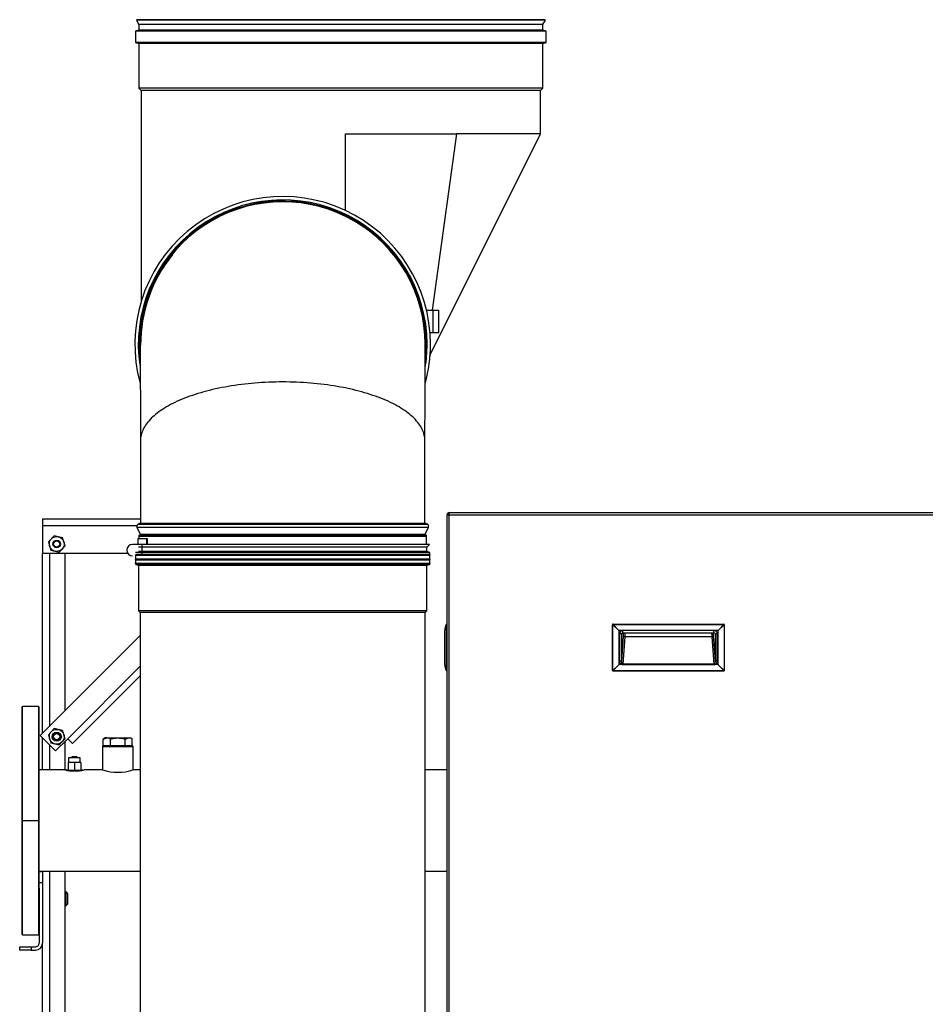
# Model space of a CAD drawing. Header units: millimetres. Extents: x 648 to 8064, y -571 to 3420.
# Tile 32 of 83: x 2695 to 3489, y 294 to 1157. Entities that reach past the tile are written whole.
import ezdxf

# ---------------------------------------------------------------- set-up
doc = ezdxf.new("R2010")
doc.units = ezdxf.units.MM
doc.header["$MEASUREMENT"] = 0

# ---------------------------------------------------------------- blocks, each defined once
blk = doc.blocks.new('Voor')
for p, q in [((334.16, 1779.03), (333.64, 1778.73)), ((692.15, 1778.73), (333.64, 1778.73)), ((333.64, 1778.73), (335.94, 1774.73)), ((691.63, 1779.03), (334.16, 1779.03)), ((689.84, 1774.73), (692.15, 1778.73)), ((692.15, 1778.73), (691.63, 1779.03)), ((335.94, 1769.73), (332.94, 1768.93)), ((689.84, 1774.73), (335.94, 1774.73)), ((335.94, 1774.73), (335.94, 1769.73)), ((689.84, 1769.73), (335.94, 1769.73)), ((689.84, 1769.73), (689.84, 1774.73)), ((692.84, 1768.93), (689.84, 1769.73)), ((692.84, 1768.93), (332.94, 1768.93)), ((332.94, 1768.93), (332.94, 1758.93)), ((692.84, 1758.93), (692.84, 1768.93)), ((692.84, 1758.93), (332.94, 1758.93)), ((332.94, 1758.93), (335.94, 1758.12)), ((689.84, 1758.12), (335.94, 1758.12)), ((335.94, 1758.12), (335.94, 1719.03)), ((689.84, 1758.12), (692.84, 1758.93)), ((689.84, 1719.03), (689.84, 1758.12)), ((689.84, 1719.03), (335.94, 1719.03)), ((335.94, 1719.03), (337.99, 1716.98)), ((687.79, 1716.98), (689.84, 1719.03)), ((687.79, 1716.98), (337.99, 1716.98)), ((337.99, 1716.98), (337.99, 1532.36)), ((687.79, 1679.03), (687.79, 1716.98)), ((516.89, 1679.03), (533.33, 1679.03)), ((516.89, 1611.82), (516.89, 1679.03)), ((516.89, 1611.82), (516.89, 1679.03)), ((533.33, 1679.03), (614.3, 1679.03)), ((590.92, 1484.61), (687.79, 1679.03)), ((614.3, 1679.03), (592.84, 1524.52)), ((687.79, 1679.03), (614.3, 1679.03)), ((587.92, 1524.52), (593.58, 1524.52)), ((593.58, 1524.52), (598.58, 1524.52)), ((593.58, 1524.52), (593.58, 1504.95)), ((598.58, 1504.95), (598.58, 1524.52)), ((591.02, 1504.95), (593.58, 1504.95)), ((593.58, 1504.95), (598.58, 1504.95)), ((337.25, 1409.88), (337.25, 1337.69)), ((586.54, 1337.69), (586.54, 1409.88)), ((607.89, 1347.03), (1419.89, 1347.03)), ((607.89, 1345.03), (607.89, 1347.03)), ((251.39, 1341.52), (337.25, 1341.52)), ((251.39, 1341.52), (251.39, 1335.52)), ((336.99, 1337.69), (335.15, 1336.83)), ((336.99, 1337.69), (586.79, 1337.69)), ((588.64, 1336.83), (586.79, 1337.69)), ((605.89, 1345.03), (607.89, 1345.03)), ((605.89, 366.03), (605.89, 1345.03)), ((607.89, 1345.03), (1419.89, 1345.03)), ((607.89, 366.03), (607.89, 1345.03)), ((334.06, 1335.52), (251.39, 1335.52)), ((251.39, 1335.52), (251.39, 1311.52)), ((334.18, 1334.17), (589.61, 1334.17)), ((334.18, 1334.17), (336.99, 1328.14)), ((335.15, 1336.83), (588.64, 1336.83)), ((586.79, 1328.14), (589.61, 1334.17)), ((261.74, 1326.71), (256.59, 1321.25)), ((256.59, 1321.25), (258.74, 1314.06)), ((269.05, 1324.98), (261.74, 1326.71)), ((271.2, 1317.79), (269.05, 1324.98)), ((342.46, 1324.03), (334.79, 1324.03)), ((334.79, 1324.03), (334.79, 1319.03)), ((335.8, 1326.31), (587.99, 1326.31)), ((335.8, 1326.31), (335.8, 1324.03)), ((336.3, 1327.17), (587.49, 1327.17)), ((336.99, 1328.14), (586.79, 1328.14)), ((336.99, 1328.14), (336.99, 1327.58)), ((343.4, 1324.03), (342.46, 1324.03)), ((342.46, 1324.03), (342.46, 1319.03)), ((343.4, 1319.03), (343.4, 1324.03)), ((586.79, 1327.58), (586.79, 1328.14)), ((587.49, 1327.17), (586.79, 1327.58)), ((587.99, 1319.03), (587.99, 1326.31)), ((258.74, 1314.06), (266.05, 1312.33)), ((266.05, 1312.33), (271.2, 1317.79)), ((336.79, 1319.03), (330.21, 1319.03)), ((590.84, 1312.16), (332.94, 1312.16)), ((588.34, 1316.83), (335.44, 1316.83)), ((588.34, 1312.83), (335.44, 1312.83)), ((590.54, 1319.03), (336.79, 1319.03)), ((338.39, 1319.03), (338.39, 1310.93)), ((588.34, 1316.83), (590.54, 1319.03)), ((588.34, 1312.83), (588.34, 1316.83)), ((590.84, 1312.16), (588.34, 1312.83)), ((590.84, 1310.09), (590.84, 1312.16)), ((251.39, 1153.58), (251.39, 1311.52)), ((251.39, 1311.52), (325.88, 1311.52)), ((257.39, 1311.52), (257.39, 1159.58)), ((271.39, 1173.58), (271.39, 1311.52)), ((332.59, 1309.57), (591.19, 1309.57)), ((332.89, 1306.33), (332.59, 1306.03)), ((332.59, 1306.03), (591.19, 1306.03)), ((332.59, 1306.03), (332.89, 1305.73)), ((332.89, 1310.07), (590.89, 1310.07)), ((332.89, 1309.87), (590.89, 1309.87)), ((590.89, 1309.27), (332.89, 1309.27)), ((332.89, 1309.03), (332.89, 1306.33)), ((332.89, 1306.33), (590.89, 1306.33)), ((332.89, 1305.73), (590.89, 1305.73)), ((332.89, 1305.73), (332.89, 1302.8)), ((333.07, 1310.17), (590.72, 1310.17)), ((333.18, 1310.58), (590.61, 1310.58)), ((590.89, 1310.07), (590.84, 1310.09)), ((590.89, 1309.87), (590.89, 1310.07)), ((591.19, 1309.57), (590.89, 1309.87)), ((590.89, 1309.27), (591.19, 1309.57)), ((590.89, 1306.33), (590.89, 1309.27)), ((591.19, 1306.03), (590.89, 1306.33)), ((590.89, 1305.73), (591.19, 1306.03)), ((590.89, 1302.8), (590.89, 1305.73)), ((332.89, 1302.8), (332.59, 1302.5)), ((332.59, 1302.5), (591.19, 1302.5)), ((332.59, 1302.5), (332.89, 1302.2)), ((332.89, 1302.8), (590.89, 1302.8)), ((332.89, 1302.2), (590.89, 1302.2)), ((332.89, 1302.2), (332.89, 1302)), ((332.89, 1302), (590.89, 1302)), ((332.89, 1302), (333.07, 1301.9)), ((590.84, 1302.24), (332.94, 1302.24)), ((333.07, 1301.9), (590.72, 1301.9)), ((333.07, 1301.9), (333.18, 1301.49)), ((333.18, 1301.49), (590.61, 1301.49)), ((333.78, 1301.49), (334.39, 1301.13)), ((334.39, 1301.13), (589.39, 1301.13)), ((335.44, 1301.13), (335.44, 1261.03)), ((336.3, 1300.89), (587.49, 1300.89)), ((588.34, 1261.03), (588.34, 1301.13)), ((589.39, 1301.13), (590.01, 1301.49)), ((590.61, 1301.49), (590.72, 1301.9)), ((590.72, 1301.9), (590.89, 1302)), ((591.19, 1302.5), (590.89, 1302.8)), ((590.89, 1302.2), (591.19, 1302.5)), ((590.89, 1302), (590.89, 1302.2)), ((588.34, 1261.03), (335.44, 1261.03)), ((335.44, 1261.03), (336.99, 1259.48)), ((586.79, 1259.48), (588.34, 1261.03)), ((586.79, 1259.48), (336.99, 1259.48)), ((336.99, 1259.48), (336.99, 499.03)), ((586.79, 499.03), (586.79, 1259.48)), ((603.89, 1213.73), (603.89, 1243.73)), ((603.89, 1213.73), (603.89, 1243.73)), ((603.89, 1243.73), (603.89, 1243.73)), ((605.2, 1248.73), (605.64, 1248.73)), ((605.2, 1248.73), (605.2, 1208.73)), ((605.89, 1249.24), (605.64, 1249.23)), ((605.64, 1248.73), (605.89, 1248.74)), ((605.64, 1248.73), (605.64, 1208.73)), ((750.9, 1208.73), (750.9, 1248.73)), ((750.9, 1248.73), (751.16, 1248.73)), ((751.16, 1208.73), (751.16, 1248.73)), ((751.16, 1248.73), (756.36, 1243.76)), ((751.39, 1248.97), (751.39, 1249.23)), ((751.39, 1249.23), (848.39, 1249.23)), ((756.36, 1243.76), (751.39, 1248.97)), ((751.39, 1248.97), (848.39, 1248.97)), ((756.36, 1243.76), (756.39, 1243.73)), ((756.39, 1243.73), (756.39, 1213.73)), ((843.39, 1243.73), (756.39, 1243.73)), ((760.04, 1241.73), (760.04, 1243.73)), ((839.75, 1243.73), (760.04, 1243.73)), ((839.75, 1241.73), (839.75, 1243.73)), ((843.39, 1243.73), (843.43, 1243.76)), ((843.39, 1213.73), (843.39, 1243.73)), ((848.39, 1248.97), (843.43, 1243.76)), ((843.43, 1243.76), (848.63, 1248.73)), ((848.39, 1249.23), (848.39, 1248.97)), ((848.63, 1248.73), (848.89, 1248.73)), ((848.63, 1248.73), (848.63, 1208.73)), ((848.89, 1248.73), (848.89, 1208.73)), ((336.99, 1239.18), (249.4, 1151.58)), ((759.03, 1240.73), (757.03, 1240.73)), ((757.03, 1240.73), (757.03, 1217.2)), ((759.03, 1217.2), (759.03, 1240.73)), ((759.11, 1240.73), (759.03, 1240.73)), ((759.03, 1217.2), (760.59, 1238.7)), ((759.66, 1241.66), (760.05, 1241.76)), ((761.58, 1237.98), (759.87, 1214.29)), ((760.04, 1241.73), (839.75, 1241.73)), ((838.21, 1237.98), (761.58, 1237.98)), ((839.92, 1214.29), (838.21, 1237.98)), ((839.2, 1238.7), (840.76, 1217.2)), ((839.74, 1241.76), (840.13, 1241.66)), ((840.76, 1240.73), (840.68, 1240.73)), ((840.76, 1240.73), (842.76, 1240.73)), ((840.76, 1240.73), (840.76, 1217.2)), ((842.76, 1217.2), (842.76, 1240.73)), ((757.03, 1217.2), (759.03, 1217.2)), ((273.44, 1148.76), (336.99, 1212.31)), ((603.89, 1213.73), (603.89, 1213.73)), ((605.64, 1208.73), (605.2, 1208.73)), ((605.89, 1208.73), (605.64, 1208.73)), ((605.64, 1208.23), (605.89, 1208.23)), ((751.16, 1208.73), (750.9, 1208.73)), ((756.36, 1213.7), (751.16, 1208.73)), ((751.39, 1208.5), (756.36, 1213.7)), ((751.39, 1208.23), (751.39, 1208.5)), ((751.39, 1208.5), (848.39, 1208.5)), ((751.39, 1208.23), (848.39, 1208.23)), ((756.39, 1213.73), (756.36, 1213.7)), ((757.76, 1213.73), (756.39, 1213.73)), ((842.03, 1213.73), (757.76, 1213.73)), ((759.87, 1213.78), (759.87, 1214.29)), ((839.92, 1214.29), (759.87, 1214.29)), ((759.87, 1213.78), (839.92, 1213.78)), ((839.92, 1213.78), (839.92, 1214.29)), ((843.39, 1213.73), (842.03, 1213.73)), ((843.43, 1213.7), (843.39, 1213.73)), ((848.63, 1208.73), (843.43, 1213.7)), ((843.43, 1213.7), (848.39, 1208.5)), ((848.39, 1208.5), (848.39, 1208.23)), ((848.89, 1208.73), (848.63, 1208.73)), ((336.99, 1203.82), (277.68, 1144.51)), ((233.89, 1177.03), (233.39, 1176.53)), ((233.39, 1176.53), (233.39, 977.53)), ((233.89, 977.03), (233.89, 1177.03)), ((247.89, 1177.03), (233.89, 1177.03)), ((247.89, 1177.03), (247.89, 977.03)), ((248.39, 1176.53), (247.89, 1177.03)), ((248.39, 1017.87), (248.39, 1176.53)), ((261.74, 1157.71), (256.59, 1152.25)), ((269.05, 1155.98), (261.74, 1157.71)), ((249.4, 1151.58), (262.83, 1138.15)), ((251.39, 1121.48), (251.39, 1149.59)), ((256.59, 1152.25), (258.74, 1145.06)), ((262.83, 1138.15), (273.44, 1148.76)), ((266.05, 1143.33), (271.2, 1148.79)), ((271.2, 1148.79), (269.05, 1155.98)), ((273.44, 1148.76), (277.68, 1144.51)), ((304.69, 1148.5), (307.87, 1149.48)), ((306.39, 1149.48), (304.69, 1148.5)), ((304.69, 1142.48), (304.69, 1148.5)), ((307.87, 1149.48), (306.39, 1149.48)), ((307.87, 1149.48), (317.39, 1149.48)), ((311.04, 1142.48), (311.04, 1148.5)), ((317.39, 1149.48), (326.92, 1149.48)), ((323.75, 1148.5), (326.92, 1149.48)), ((323.75, 1142.48), (323.75, 1148.5)), ((326.92, 1149.48), (328.39, 1149.48)), ((330.1, 1148.5), (328.39, 1149.48)), ((330.1, 1142.48), (330.1, 1148.5)), ((257.39, 1143.59), (257.39, 1121.48)), ((258.74, 1145.06), (266.05, 1143.33)), ((271.39, 1121.52), (271.39, 1146.71)), ((304.39, 1142.48), (303.89, 1141.98)), ((303.89, 1141.98), (330.89, 1141.98)), ((303.89, 1141.98), (303.89, 1121.48)), ((330.39, 1142.48), (304.39, 1142.48)), ((330.89, 1141.98), (330.39, 1142.48)), ((330.89, 1121.48), (330.89, 1141.98)), ((284.49, 1132.03), (274.29, 1132.03)), ((274.29, 1132.03), (274.29, 1128.13)), ((276.89, 1132.53), (277.39, 1133.03)), ((276.89, 1132.53), (281.89, 1132.53)), ((276.89, 1132.53), (276.89, 1132.03)), ((281.39, 1133.03), (277.39, 1133.03)), ((281.39, 1133.03), (281.89, 1132.53)), ((281.89, 1132.53), (281.89, 1132.03)), ((284.49, 1128.13), (284.49, 1132.03)), ((274.29, 1128.13), (273.89, 1128.06)), ((273.89, 1127.91), (273.89, 1121.15)), ((274.29, 1128.13), (284.49, 1128.13)), ((279.39, 1127.91), (279.39, 1121.15)), ((284.89, 1128.06), (284.49, 1128.13)), ((284.89, 1127.91), (284.89, 1121.15)), ((271.04, 1121.48), (248.39, 1121.48)), ((283.89, 1120.83), (274.89, 1120.83)), ((303.89, 1121.48), (287.88, 1121.48)), ((336.99, 1121.48), (330.89, 1121.48)), ((605.89, 1121.48), (586.79, 1121.48)), ((233.39, 1077.03), (248.39, 1077.03)), ((248.39, 1032.58), (336.99, 1032.58)), ((248.39, 1032.52), (251.39, 1032.52)), ((251.39, 1032.52), (251.39, 1032.58)), ((251.39, 1032.52), (251.39, 1022.52)), ((257.39, 1032.58), (257.39, 458.08)), ((271.39, 458.08), (271.39, 1032.58)), ((586.79, 1032.58), (605.89, 1032.58)), ((251.39, 1022.52), (248.39, 1022.52)), ((251.39, 1022.52), (251.39, 969.52)), ((248.39, 1017.87), (248.39, 969.52)), ((272.14, 1014.52), (271.39, 1014.52)), ((273.22, 1013.45), (271.39, 1013.45)), ((272.14, 1002.52), (272.14, 1014.52)), ((273.39, 1013.27), (272.14, 1014.52)), ((273.39, 1013.27), (273.39, 1003.77)), ((273.22, 1003.6), (271.39, 1003.6)), ((271.39, 1002.52), (272.14, 1002.52)), ((272.14, 1002.52), (273.39, 1003.77)), ((233.39, 977.53), (233.89, 977.03)), ((233.89, 977.03), (247.89, 977.03)), ((247.89, 977.03), (248.39, 977.53)), ((251.39, 458.08), (251.39, 969.52)), ((231.39, 963.52), (231.39, 966.52)), ((231.39, 966.52), (241.39, 966.52)), ((241.39, 963.52), (231.39, 963.52)), ((241.39, 966.52), (245.39, 966.52)), ((241.39, 966.52), (241.39, 963.52)), ((241.39, 963.52), (245.39, 963.52))]:
    blk.add_line(p, q)
for centre, radius in [((263.89, 1319.52), 6.5), ((263.89, 1319.52), 3.32), ((263.89, 1319.52), 2.75), ((263.89, 1150.52), 6.5), ((263.89, 1150.52), 4), ((263.89, 1150.52), 2.75)]:
    blk.add_circle(centre, radius)
for centre, radius, start, end in [((461.89, 1494.52), 129.55, 0, 195.28506), ((461.89, 1494.52), 126.55, 0, 188.9994), ((461.89, 1494.52), 125.6, 0, 185.41682), ((461.89, 1494.52), 125.1, 0, 182.45537), ((461.89, 1494.52), 124.9, 0, 180.18723), ((461.89, 1494.52), 124.51, 140.8195, 180.34815), ((461.89, 1494.52), 126.55, 350.64925, 0), ((461.89, 1494.52), 124.9, 359.82823, 0), ((461.89, 1494.52), 129.55, 344.71753, 0), ((461.89, 1494.52), 125.1, 357.50616, 0), ((461.89, 1494.52), 125.6, 354.47962, 0), ((607.89, 1345.03), 2, 90, 180), ((607.89, 1345.03), 1, 90, 180), ((608.39, 1345.03), 1, 120, 180), ((335.99, 1335.02), 2, 115, 205), ((587.79, 1335.02), 2, 335, 65), ((586.99, 1326.31), 1, 0, 60), ((330.21, 1314.03), 5, 90, 270), ((614.89, 1243.76), 11, 151.75289, 180), ((605.45, 1248.85), 0.272, 154.24978, 205.75022), ((605.64, 1248.73), 0.5, 91, 151.75289), ((752.24, 1247.89), 1.37, 127.99761, 142.00239), ((760.04, 1240.73), 3, 89.92253, 179.93773), ((839.75, 1240.73), 3, 0.07957, 90.06017), ((847.55, 1247.89), 1.37, 37.99768, 52.00232), ((760.04, 1240.73), 1.01, 89.65484, 179.65053), ((760.11, 1240.73), 0.999, 90.06996, 180.06978), ((839.75, 1240.73), 1.01, 0.34948, 90.34515), ((614.89, 1213.7), 11, 180, 208.24711), ((605.45, 1208.61), 0.272, 154.24956, 205.75044), ((605.64, 1208.73), 0.5, 208.24711, 269), ((752.24, 1209.58), 1.37, 217.99768, 232.00232), ((847.55, 1209.58), 1.37, 307.99761, 322.00239), ((263.89, 1150.52), 3.23, 255, 195), ((307.69, 1143.28), 6.21, 57.27999, 88.33576), ((326.74, 1143.28), 6.21, 57.27999, 88.33576), ((279.39, 1157.04), 36.56, 256.58337, 283.41664), ((285.36, 1128.82), 7.62, 280.93459, 282.45775), ((317.39, 1163.79), 44.41, 252.30126, 287.69875), ((245.39, 969.52), 6, 270, 0), ((245.39, 969.52), 3, 270, 0)]:
    blk.add_arc(centre, radius, start, end)
for centre, major_axis, ratio, start_param, end_param in [((336.8, 1326.31), (0, 1), 0.999962, 0.523599, 1.570796), ((614.89, 1243.76), (-11, 0), 0.954532, 5.79018, 6.283185), ((605.64, 1248.73), (0.009, -0.5), 0.01745, 3.141593, 4.712084), ((751.39, 1248.73), (0.354, 0.354), 0.999695, 0.78555, 2.356042), ((848.39, 1248.73), (0.354, -0.354), 0.999695, 0.78555, 2.356042), ((759.11, 1243.83), (0, 3.1), 0.069927, 3.141593, 3.804818), ((840.68, 1243.83), (0, -3.1), 0.069927, 5.61996, 6.283185), ((614.89, 1213.7), (11, 0), 0.954532, 3.141593, 3.418496), ((614.89, 1213.7), (11, 0), 0.954532, 3.418496, 3.541679), ((614.89, 1213.7), (11, 0), 0.954532, 3.541679, 3.634598), ((605.64, 1208.73), (-0.009, -0.5), 0.01745, 4.712694, 6.283185), ((751.39, 1208.73), (-0.354, 0.354), 0.999695, 0.78555, 2.356042), ((848.39, 1208.73), (-0.354, -0.354), 0.999695, 0.78555, 2.356042)]:
    blk.add_ellipse(centre, major_axis=major_axis, ratio=ratio, start_param=start_param, end_param=end_param)
for points, degree in [([(337, 1494.15), (337.08, 1466.07), (337.16, 1437.97), (337.25, 1409.85)], 3), ([(586.54, 1409.85), (586.63, 1437.97), (586.71, 1466.07), (586.79, 1494.15)], 3), ([(760.59, 1238.7), (760.62, 1239.16), (760.65, 1239.7)], 2), ([(760.65, 1239.7), (760.67, 1240.25), (760.69, 1240.86)], 2), ([(760.69, 1240.86), (760.7, 1241.22), (760.71, 1241.59)], 2), ([(839.08, 1241.59), (839.09, 1241.22), (839.1, 1240.86)], 2), ([(839.1, 1240.86), (839.12, 1240.25), (839.14, 1239.7)], 2), ([(839.14, 1239.7), (839.17, 1239.16), (839.2, 1238.7)], 2)]:
    blk.add_open_spline(points, degree=degree)
for points, knots in [([(586.54, 1410.03), (586.53, 1411.67), (586.12, 1414.99), (584.35, 1419.96), (581.37, 1424.88), (577.25, 1429.66), (572.02, 1434.24), (563.66, 1440.02), (550.74, 1446.57), (531.74, 1453.04), (510.04, 1457.86), (486.45, 1460.84), (461.89, 1461.84), (437.34, 1460.84), (413.75, 1457.86), (392.05, 1453.04), (373.05, 1446.57), (360.13, 1440.02), (351.77, 1434.24), (346.54, 1429.66), (342.42, 1424.88), (339.44, 1419.96), (337.65, 1414.94), (337.25, 1411.57), (337.25, 1409.88)], [0, 0, 0, 0, 0.0315381, 0.0640184, 0.0964091, 0.1286692, 0.1607625, 0.1926583, 0.2556991, 0.3177756, 0.3789477, 0.4394184, 0.4995061, 0.5595938, 0.6200645, 0.6812365, 0.743313, 0.8063538, 0.8382496, 0.8703429, 0.9026031, 0.9349938, 0.9674741, 1, 1, 1, 1]), ([(761.58, 1237.98), (761.33, 1237.99), (761.08, 1238.07), (760.71, 1238.33), (760.6, 1238.51), (760.59, 1238.7)], [0, 0, 0, 0, 0.5, 0.5, 1, 1, 1, 1]), ([(761.72, 1241.6), (761.71, 1241.29), (761.69, 1240.47), (761.65, 1239.2), (761.61, 1238.39), (761.58, 1237.98)], [0, 0, 0, 0, 0.224703, 0.606887, 1, 1, 1, 1]), ([(838.21, 1237.98), (838.19, 1238.18), (838.17, 1238.58), (838.14, 1239.25), (838.11, 1239.95), (838.09, 1240.68), (838.08, 1241.22), (838.08, 1241.51), (838.08, 1241.55)], [0, 0, 0, 0, 0.2002016, 0.3976303, 0.5922913, 0.7841899, 0.9733314, 1, 1, 1, 1]), ([(839.2, 1238.7), (839.19, 1238.51), (839.08, 1238.33), (838.71, 1238.07), (838.46, 1237.99), (838.21, 1237.98)], [0, 0, 0, 0, 0.5, 0.5, 1, 1, 1, 1]), ([(757.03, 1217.2), (757.03, 1217.14), (757.04, 1217.09), (757.04, 1216.93), (757.05, 1216.83), (757.06, 1216.65), (757.07, 1216.56), (757.11, 1216.28), (757.14, 1216.09), (757.2, 1215.85), (757.22, 1215.77), (757.27, 1215.59), (757.29, 1215.52), (757.34, 1215.38), (757.37, 1215.31), (757.44, 1215.17), (757.47, 1215.1), (757.56, 1214.96), (757.61, 1214.88), (757.72, 1214.74), (757.77, 1214.68), (757.87, 1214.58), (757.91, 1214.54), (758.05, 1214.44), (758.14, 1214.38), (758.41, 1214.23), (758.59, 1214.15), (758.89, 1214.03), (759, 1213.98), (759.17, 1213.91), (759.24, 1213.89), (759.36, 1213.85), (759.43, 1213.84), (759.57, 1213.81), (759.64, 1213.8), (759.76, 1213.79), (759.81, 1213.78), (759.87, 1213.78)], [0, 0, 0, 0, 0.02875, 0.02875, 0.083126, 0.083126, 0.137501, 0.137501, 0.282502, 0.282502, 0.355003, 0.355003, 0.391253, 0.391253, 0.427503, 0.427503, 0.463754, 0.463754, 0.500004, 0.500004, 0.536254, 0.536254, 0.572505, 0.572505, 0.645005, 0.645005, 0.790006, 0.790006, 0.862507, 0.862507, 0.898757, 0.898757, 0.935008, 0.935008, 0.971258, 0.971258, 1, 1, 1, 1]), ([(759.87, 1214.29), (759.8, 1214.29), (759.73, 1214.3), (759.6, 1214.36), (759.54, 1214.41), (759.45, 1214.52), (759.42, 1214.57), (759.36, 1214.69), (759.34, 1214.75), (759.28, 1214.93), (759.26, 1215.04), (759.22, 1215.23), (759.21, 1215.3), (759.2, 1215.4), (759.19, 1215.43), (759.18, 1215.51), (759.17, 1215.56), (759.15, 1215.65), (759.14, 1215.7), (759.12, 1215.8), (759.12, 1215.84), (759.1, 1215.97), (759.09, 1216.05), (759.07, 1216.16), (759.07, 1216.2), (759.06, 1216.26), (759.06, 1216.28), (759.05, 1216.36), (759.05, 1216.4), (759.04, 1216.49), (759.04, 1216.55), (759.03, 1216.65), (759.03, 1216.71), (759.03, 1216.83), (759.03, 1216.9), (759.03, 1217.04), (759.03, 1217.12), (759.03, 1217.2)], [0, 0, 0, 0, 0.0625, 0.0625, 0.125, 0.125, 0.1875, 0.1875, 0.25, 0.25, 0.375, 0.375, 0.4375, 0.4375, 0.46875, 0.46875, 0.5, 0.5, 0.53125, 0.53125, 0.5625, 0.5625, 0.625, 0.625, 0.65625, 0.65625, 0.6875, 0.6875, 0.75, 0.75, 0.8125, 0.8125, 0.875, 0.875, 0.9375, 0.9375, 1, 1, 1, 1]), ([(840.76, 1217.2), (840.77, 1216.9), (840.76, 1216.59), (840.73, 1216.24), (840.72, 1216.18), (840.7, 1216.04), (840.69, 1215.98), (840.66, 1215.77), (840.64, 1215.63), (840.6, 1215.38), (840.59, 1215.25), (840.54, 1215.02), (840.52, 1214.91), (840.46, 1214.73), (840.44, 1214.68), (840.38, 1214.56), (840.34, 1214.5), (840.24, 1214.4), (840.18, 1214.36), (840.06, 1214.3), (839.99, 1214.29), (839.92, 1214.29)], [0, 0, 0, 0, 0.25, 0.25, 0.3125, 0.3125, 0.375, 0.375, 0.5, 0.5, 0.625, 0.625, 0.75, 0.75, 0.8125, 0.8125, 0.875, 0.875, 0.9375, 0.9375, 1, 1, 1, 1]), ([(839.92, 1213.78), (840.04, 1213.78), (840.16, 1213.8), (840.34, 1213.83), (840.41, 1213.85), (840.54, 1213.9), (840.6, 1213.92), (840.77, 1213.99), (840.88, 1214.04), (841.17, 1214.19), (841.34, 1214.27), (841.68, 1214.46), (841.85, 1214.58), (842.09, 1214.8), (842.17, 1214.89), (842.31, 1215.09), (842.37, 1215.2), (842.47, 1215.43), (842.51, 1215.55), (842.58, 1215.8), (842.61, 1215.92), (842.69, 1216.3), (842.73, 1216.57), (842.75, 1216.96), (842.76, 1217.08), (842.76, 1217.2)], [0, 0, 0, 0, 0.064999, 0.064999, 0.101249, 0.101249, 0.137498, 0.137498, 0.209997, 0.209997, 0.354995, 0.354995, 0.499993, 0.499993, 0.572492, 0.572492, 0.644992, 0.644992, 0.717491, 0.717491, 0.78999, 0.78999, 0.934988, 0.934988, 1, 1, 1, 1]), ([(311.04, 1148.5), (312.07, 1148.8), (313.11, 1149.04), (314.7, 1149.3), (315.24, 1149.37), (316.32, 1149.46), (316.86, 1149.48), (317.39, 1149.48)], [0, 0, 0, 0, 0.5, 0.5, 0.75, 0.75, 1, 1, 1, 1]), ([(317.39, 1149.48), (318.47, 1149.48), (319.54, 1149.39), (321.65, 1149.05), (322.71, 1148.8), (323.75, 1148.5)], [0, 0, 0, 0, 0.5, 0.5, 1, 1, 1, 1]), ([(273.81, 1121.02), (273.58, 1121.05), (272.75, 1121.19), (272.02, 1121.34), (271.79, 1121.39), (271.79, 1121.39)], [0, 0, 0, 0, 0.180559, 0.726727, 1, 1, 1, 1]), ([(286.8, 1121.35), (286.65, 1121.32), (286.3, 1121.25), (285.58, 1121.11), (285.04, 1121.03)], [0, 0, 0, 0, 0.3915133, 1, 1, 1, 1])]:
    blk.add_open_spline(points, degree=3, knots=knots)
for points, weights, degree in [([(842.76, 1217.2), (841.65, 1217.2), (840.84, 1217.2), (840.76, 1217.2)], [1, 0.820901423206, 0.820901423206, 1], 3), ([(279.39, 1127.91), (276.65, 1128.19), (273.89, 1127.91)], [1.30803607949, 1.51041350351, 1.30798899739], 2), ([(284.89, 1127.91), (282.14, 1128.19), (279.39, 1127.91)], [1.30798899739, 1.51041350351, 1.30803607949], 2), ([(273.89, 1121.15), (276.65, 1120.87), (279.39, 1121.15)], [1.30798899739, 1.51041350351, 1.30803607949], 2), ([(279.39, 1121.15), (282.14, 1120.87), (284.89, 1121.15)], [1.30803607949, 1.51041350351, 1.30798899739], 2)]:
    blk.add_rational_spline(points, weights, degree=degree)

msp = doc.modelspace()

# ---------------------------------------------------------------- block references
msp.add_blockref('Voor', (2463.69, -622.23))

doc.saveas('drawing.dxf')
